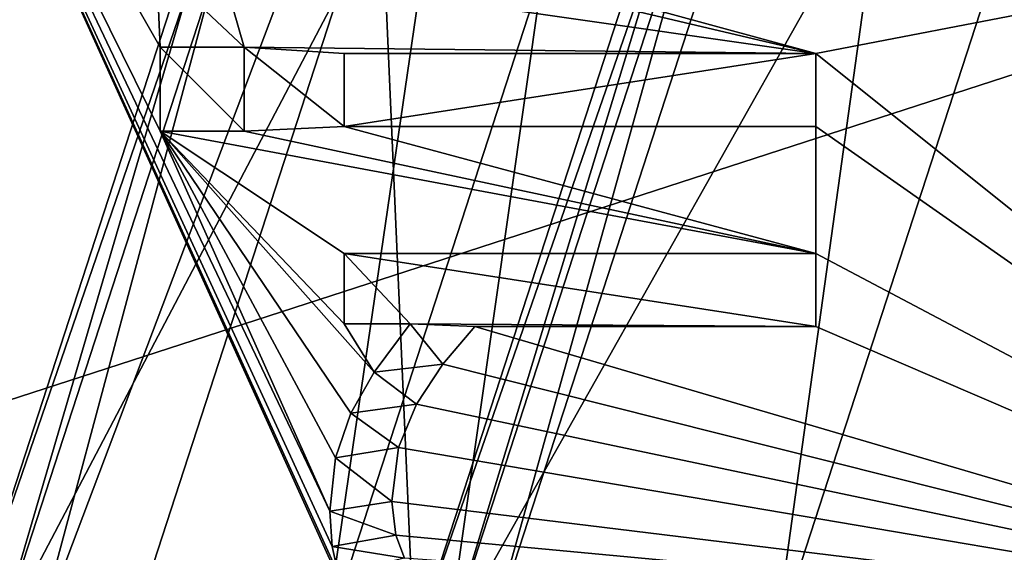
# Model space of a CAD drawing. Header units: millimetres. Extents: x -50 to 50, y -120 to 419.
# Tile 92 of 241: x -18.86 to -12.85, y 120.56 to 123.81. Entities that reach past the tile are written whole.
import ezdxf

# ---------------------------------------------------------------- set-up
doc = ezdxf.new("R2010")
doc.units = ezdxf.units.MM
doc.header["$LTSCALE"] = 81.481481
for name, color, linetype in [('1156', 7, 'CONTINUOUS'), ('1158', 7, 'CONTINUOUS'), ('1159', 7, 'CONTINUOUS'), ('1160', 7, 'CONTINUOUS'), ('1161', 7, 'CONTINUOUS'), ('1162', 7, 'CONTINUOUS'), ('1196', 7, 'CONTINUOUS'), ('1197', 7, 'CONTINUOUS'), ('1198', 7, 'CONTINUOUS'), ('1199', 7, 'CONTINUOUS'), ('1200', 7, 'CONTINUOUS'), ('1201', 7, 'CONTINUOUS'), ('1202', 7, 'CONTINUOUS'), ('1203', 7, 'CONTINUOUS'), ('1204', 7, 'CONTINUOUS'), ('1205', 7, 'CONTINUOUS'), ('1206', 7, 'CONTINUOUS'), ('1207', 7, 'CONTINUOUS'), ('1208', 7, 'CONTINUOUS'), ('1233', 7, 'CONTINUOUS'), ('1234', 7, 'CONTINUOUS'), ('1235', 7, 'CONTINUOUS'), ('1236', 7, 'CONTINUOUS'), ('1237', 7, 'CONTINUOUS'), ('1238', 7, 'CONTINUOUS'), ('1290', 7, 'CONTINUOUS'), ('1302', 7, 'CONTINUOUS'), ('1511', 7, 'CONTINUOUS'), ('1513', 7, 'CONTINUOUS'), ('1514', 7, 'CONTINUOUS'), ('1516', 7, 'CONTINUOUS'), ('21', 7, 'CONTINUOUS'), ('23', 7, 'CONTINUOUS'), ('25', 7, 'CONTINUOUS'), ('27', 7, 'CONTINUOUS'), ('30', 7, 'CONTINUOUS'), ('31', 7, 'CONTINUOUS'), ('32', 7, 'CONTINUOUS'), ('36', 7, 'CONTINUOUS'), ('38', 7, 'CONTINUOUS'), ('40', 7, 'CONTINUOUS'), ('45', 7, 'CONTINUOUS'), ('46', 7, 'CONTINUOUS'), ('47', 7, 'CONTINUOUS'), ('49', 7, 'CONTINUOUS'), ('51', 7, 'CONTINUOUS'), ('53', 7, 'CONTINUOUS'), ('54', 7, 'CONTINUOUS'), ('56', 7, 'CONTINUOUS'), ('58', 7, 'CONTINUOUS'), ('60', 7, 'CONTINUOUS'), ('61', 7, 'CONTINUOUS'), ('63', 7, 'CONTINUOUS'), ('65', 7, 'CONTINUOUS')]:
    doc.layers.add(name, color=color, linetype=linetype)

msp = doc.modelspace()

# ---------------------------------------------------------------- linework, layer by layer
at = {"layer": '1156', "linetype": 'CONTINUOUS'}
for points in [[(-17, 120, 4), (-19, 120, 4), (-15.3714, 131.1679, 4), (-17, 120, 4)], [(-17, 120, 4), (-15.3714, 131.1679, 4), (-13.7534, 129.9923, 4), (-17, 120, 4)]]:
    msp.add_3dface(points, dxfattribs=at)
at = {"layer": '1158', "linetype": 'CONTINUOUS'}
for points in [[(-17, 120, 2.5), (-17, 120, 4), (-13.7534, 129.9923, 4), (-17, 120, 2.5)], [(-17, 120, 2.5), (-13.7534, 129.9923, 4), (-13.7533, 129.9923, 2.5), (-17, 120, 2.5)]]:
    msp.add_3dface(points, dxfattribs=at)
at = {"layer": '1159', "linetype": 'CONTINUOUS'}
for points in [[(-15.3714, 131.1679, 4), (-19, 120, 4), (-15.3713, 131.1679, 2.5), (-15.3714, 131.1679, 4)], [(-19, 120, 4), (-19, 120, 2.5), (-15.3713, 131.1679, 2.5), (-19, 120, 4)]]:
    msp.add_3dface(points, dxfattribs=at)
at = {"layer": '1160', "linetype": 'CONTINUOUS'}
for points in [[(-19, 120, 2.5), (-13.7533, 129.9923, 2.5), (-15.3713, 131.1679, 2.5), (-19, 120, 2.5)], [(-19, 120, 2.5), (-17, 120, 2.5), (-13.7533, 129.9923, 2.5), (-19, 120, 2.5)]]:
    msp.add_3dface(points, dxfattribs=at)
at = {"layer": '1161', "linetype": 'CONTINUOUS'}
msp.add_3dface([(-22.2, 120, 31), (-19.2592, 133.9829, 31), (-17.9645, 133.0429, 31), (-22.2, 120, 31)], dxfattribs=at)
at = {"layer": '1162', "linetype": 'CONTINUOUS'}
for points in [[(-23.5, 120, 71), (23.5, 120, 71), (19.0165, 133.8066, 71), (-23.5, 120, 71)], [(-19.0165, 133.8066, 71), (-23.5, 120, 71), (19.0165, 133.8066, 71), (-19.0165, 133.8066, 71)]]:
    msp.add_3dface(points, dxfattribs=at)
at = {"layer": '1196', "linetype": 'CONTINUOUS'}
for points in [[(-14, 123.6028, 68.5), (-14, 123.6028, 69), (-14, 123.1572, 68.5), (-14, 123.6028, 68.5)], [(-14, 123.1572, 68.5), (-14, 123.6028, 69), (-14, 123.1572, 69), (-14, 123.1572, 68.5)]]:
    msp.add_3dface(points, dxfattribs=at)
at = {"layer": '1197', "linetype": 'CONTINUOUS'}
for points in [[(-14, 123.1572, 68.5), (-14, 123.1572, 69), (-16.8776, 123.1572, 69), (-14, 123.1572, 68.5)], [(-16.8776, 123.1572, 68.5), (-14, 123.1572, 68.5), (-16.8776, 123.1572, 69), (-16.8776, 123.1572, 68.5)]]:
    msp.add_3dface(points, dxfattribs=at)
at = {"layer": '1198', "linetype": 'CONTINUOUS'}
for points in [[(-16.8776, 123.1572, 68.5), (-16.8776, 123.1572, 69), (-16.8776, 123.6028, 68.5), (-16.8776, 123.1572, 68.5)], [(-16.8776, 123.6028, 68.5), (-16.8776, 123.1572, 69), (-16.8776, 123.6028, 69), (-16.8776, 123.6028, 68.5)]]:
    msp.add_3dface(points, dxfattribs=at)
at = {"layer": '1199', "linetype": 'CONTINUOUS'}
for points in [[(-14, 123.6028, 69), (-14, 123.6028, 68.5), (-16.8776, 123.6028, 68.5), (-14, 123.6028, 69)], [(-14, 123.6028, 69), (-16.8776, 123.6028, 68.5), (-16.8776, 123.6028, 69), (-14, 123.6028, 69)]]:
    msp.add_3dface(points, dxfattribs=at)
at = {"layer": '1200', "linetype": 'CONTINUOUS'}
for points in [[(-18, 123.6413, 68.5), (-18, 123.6413, 69), (-17.4883, 123.6413, 69), (-18, 123.6413, 68.5)], [(-17.4883, 123.6413, 68.5), (-18, 123.6413, 68.5), (-17.4883, 123.6413, 69), (-17.4883, 123.6413, 68.5)]]:
    msp.add_3dface(points, dxfattribs=at)
at = {"layer": '1201', "linetype": 'CONTINUOUS'}
for points in [[(-17.4883, 123.6413, 68.5), (-17.4883, 123.6413, 69), (-17.4883, 123.1296, 69), (-17.4883, 123.6413, 68.5)], [(-17.4883, 123.1296, 68.5), (-17.4883, 123.6413, 68.5), (-17.4883, 123.1296, 69), (-17.4883, 123.1296, 68.5)]]:
    msp.add_3dface(points, dxfattribs=at)
at = {"layer": '1202', "linetype": 'CONTINUOUS'}
for points in [[(-17.4883, 123.1296, 68.5), (-17.4883, 123.1296, 69), (-18, 123.1296, 69), (-17.4883, 123.1296, 68.5)], [(-18, 123.1296, 68.5), (-17.4883, 123.1296, 68.5), (-18, 123.1296, 69), (-18, 123.1296, 68.5)]]:
    msp.add_3dface(points, dxfattribs=at)
at = {"layer": '1203', "linetype": 'CONTINUOUS'}
for points in [[(-18, 123.6413, 69), (-18, 123.6413, 68.5), (-18, 123.1296, 68.5), (-18, 123.6413, 69)], [(-18, 123.6413, 69), (-18, 123.1296, 68.5), (-18, 123.1296, 69), (-18, 123.6413, 69)]]:
    msp.add_3dface(points, dxfattribs=at)
at = {"layer": '1204', "linetype": 'CONTINUOUS'}
for points in [[(-14, 122.3814, 68.5), (-14, 122.3814, 69), (-14, 121.9357, 68.5), (-14, 122.3814, 68.5)], [(-14, 121.9357, 68.5), (-14, 122.3814, 69), (-14, 121.9357, 69), (-14, 121.9357, 68.5)]]:
    msp.add_3dface(points, dxfattribs=at)
at = {"layer": '1205', "linetype": 'CONTINUOUS'}
for points in [[(-14, 121.9357, 68.5), (-14, 121.9357, 69), (-16.0798, 121.9357, 69), (-14, 121.9357, 68.5)], [(-16.0798, 121.9357, 68.5), (-14, 121.9357, 68.5), (-16.0798, 121.9357, 69), (-16.0798, 121.9357, 68.5)]]:
    msp.add_3dface(points, dxfattribs=at)
at = {"layer": '1206', "linetype": 'CONTINUOUS'}
for points in [[(-16.0798, 121.9357, 68.5), (-16.0798, 121.9357, 69), (-16.2749, 121.707, 69), (-16.0798, 121.9357, 68.5)], [(-16.0798, 121.9357, 68.5), (-16.2749, 121.707, 69), (-16.2749, 121.707, 68.5), (-16.0798, 121.9357, 68.5)], [(-16.2749, 121.707, 69), (-16.4374, 121.4625, 69), (-16.2749, 121.707, 68.5), (-16.2749, 121.707, 69)], [(-16.2749, 121.707, 68.5), (-16.4374, 121.4625, 69), (-16.4374, 121.4625, 68.5), (-16.2749, 121.707, 68.5)]]:
    msp.add_3dface(points, dxfattribs=at)
at = {"layer": '1207', "linetype": 'CONTINUOUS'}
for points in [[(-16.4374, 121.4625, 68.5), (-16.4374, 121.4625, 69), (-16.5458, 121.1981, 69), (-16.4374, 121.4625, 68.5)], [(-16.4374, 121.4625, 68.5), (-16.5458, 121.1981, 69), (-16.5457, 121.1981, 68.5), (-16.4374, 121.4625, 68.5)], [(-16.5458, 121.1981, 69), (-16.586, 120.8683, 69), (-16.5457, 121.1981, 68.5), (-16.5458, 121.1981, 69)], [(-16.5457, 121.1981, 68.5), (-16.586, 120.8683, 69), (-16.586, 120.8683, 68.5), (-16.5457, 121.1981, 68.5)]]:
    msp.add_3dface(points, dxfattribs=at)
at = {"layer": '1208', "linetype": 'CONTINUOUS'}
for points in [[(-16.586, 120.8683, 68.5), (-16.586, 120.8683, 69), (-16.5632, 120.6622, 69), (-16.586, 120.8683, 68.5)], [(-16.586, 120.8683, 68.5), (-16.5632, 120.6622, 69), (-16.5632, 120.6624, 68.5), (-16.586, 120.8683, 68.5)], [(-16.5632, 120.6622, 69), (-16.5089, 120.5217, 69), (-16.5632, 120.6624, 68.5), (-16.5632, 120.6622, 69)], [(-16.5632, 120.6624, 68.5), (-16.5089, 120.5217, 69), (-16.5089, 120.5217, 68.5), (-16.5632, 120.6624, 68.5)]]:
    msp.add_3dface(points, dxfattribs=at)
at = {"layer": '1233', "linetype": 'CONTINUOUS'}
for points in [[(-16.9514, 120.5932, 69), (-16.9656, 120.8078, 69), (-16.9514, 120.5933, 68.5), (-16.9514, 120.5932, 69)], [(-16.9514, 120.5933, 68.5), (-16.9656, 120.8078, 69), (-16.9656, 120.8078, 68.5), (-16.9514, 120.5933, 68.5)], [(-16.9153, 120.4284, 68.5), (-16.9514, 120.5932, 69), (-16.9514, 120.5933, 68.5), (-16.9153, 120.4284, 68.5)], [(-16.9153, 120.4284, 68.5), (-16.9153, 120.4284, 69), (-16.9514, 120.5932, 69), (-16.9153, 120.4284, 68.5)]]:
    msp.add_3dface(points, dxfattribs=at)
at = {"layer": '1234', "linetype": 'CONTINUOUS'}
for points in [[(-16.9306, 121.1348, 69), (-16.8368, 121.4064, 69), (-16.9306, 121.1348, 68.5), (-16.9306, 121.1348, 69)], [(-16.9306, 121.1348, 68.5), (-16.8368, 121.4064, 69), (-16.8368, 121.4064, 68.5), (-16.9306, 121.1348, 68.5)], [(-16.9656, 120.8078, 68.5), (-16.9656, 120.8078, 69), (-16.9306, 121.1348, 69), (-16.9656, 120.8078, 68.5)], [(-16.9656, 120.8078, 68.5), (-16.9306, 121.1348, 69), (-16.9306, 121.1348, 68.5), (-16.9656, 120.8078, 68.5)]]:
    msp.add_3dface(points, dxfattribs=at)
at = {"layer": '1235', "linetype": 'CONTINUOUS'}
for points in [[(-16.6941, 121.6571, 69), (-16.4759, 121.9522, 69), (-16.694, 121.6573, 68.5), (-16.6941, 121.6571, 69)], [(-16.694, 121.6573, 68.5), (-16.4759, 121.9522, 69), (-16.4759, 121.9522, 68.5), (-16.694, 121.6573, 68.5)], [(-16.8368, 121.4064, 68.5), (-16.6941, 121.6571, 69), (-16.694, 121.6573, 68.5), (-16.8368, 121.4064, 68.5)], [(-16.8368, 121.4064, 68.5), (-16.8368, 121.4064, 69), (-16.6941, 121.6571, 69), (-16.8368, 121.4064, 68.5)]]:
    msp.add_3dface(points, dxfattribs=at)
at = {"layer": '1236', "linetype": 'CONTINUOUS'}
for points in [[(-16.4759, 121.9522, 68.5), (-16.4759, 121.9522, 69), (-16.8776, 121.9522, 68.5), (-16.4759, 121.9522, 68.5)], [(-16.8776, 121.9522, 68.5), (-16.4759, 121.9522, 69), (-16.8776, 121.9522, 69), (-16.8776, 121.9522, 68.5)]]:
    msp.add_3dface(points, dxfattribs=at)
at = {"layer": '1237', "linetype": 'CONTINUOUS'}
for points in [[(-16.8776, 121.9522, 68.5), (-16.8776, 121.9522, 69), (-16.8776, 122.3814, 68.5), (-16.8776, 121.9522, 68.5)], [(-16.8776, 122.3814, 68.5), (-16.8776, 121.9522, 69), (-16.8776, 122.3814, 69), (-16.8776, 122.3814, 68.5)]]:
    msp.add_3dface(points, dxfattribs=at)
at = {"layer": '1238', "linetype": 'CONTINUOUS'}
for points in [[(-14, 122.3814, 69), (-14, 122.3814, 68.5), (-16.8776, 122.3814, 68.5), (-14, 122.3814, 69)], [(-14, 122.3814, 69), (-16.8776, 122.3814, 68.5), (-16.8776, 122.3814, 69), (-14, 122.3814, 69)]]:
    msp.add_3dface(points, dxfattribs=at)
at = {"layer": '1290', "linetype": 'CONTINUOUS'}
for points in [[(-22, 120, 68), (-22, 120, 31.2), (-17.7984, 132.9313, 31.2), (-22, 120, 68)], [(-22, 120, 68), (-17.7984, 132.9313, 31.2), (-20.7157, 127.4067, 68), (-22, 120, 68)]]:
    msp.add_3dface(points, dxfattribs=at)
at = {"layer": '1302', "linetype": 'CONTINUOUS'}
for points in [[(-22.2, 120, 31), (-17.9645, 133.0429, 31), (-22.0586, 120, 31.0586), (-22.2, 120, 31)], [(-17.9645, 133.0429, 31), (-22, 120, 31.2), (-22.0586, 120, 31.0586), (-17.9645, 133.0429, 31)], [(-22, 120, 31.2), (-17.9645, 133.0429, 31), (-17.7984, 132.9313, 31.2), (-22, 120, 31.2)]]:
    msp.add_3dface(points, dxfattribs=at)
at = {"layer": '1511', "linetype": 'CONTINUOUS'}
for points in [[(-19.8447, 126.8694, 69), (-16.8572, 120.2757, 69), (-21, 120, 69), (-19.8447, 126.8694, 69)], [(-18.022, 124.1475, 69), (-18, 123.6413, 69), (-19.8447, 126.8694, 69), (-18.022, 124.1475, 69)], [(-18, 123.6413, 69), (-18, 123.1296, 69), (-19.8447, 126.8694, 69), (-18, 123.6413, 69)], [(-18, 123.1296, 69), (-16.9656, 120.8078, 69), (-19.8447, 126.8694, 69), (-18, 123.1296, 69)], [(-16.9153, 120.4284, 69), (-16.8572, 120.2757, 69), (-19.8447, 126.8694, 69), (-16.9153, 120.4284, 69)], [(-16.9514, 120.5932, 69), (-16.9153, 120.4284, 69), (-19.8447, 126.8694, 69), (-16.9514, 120.5932, 69)], [(-16.9656, 120.8078, 69), (-16.9514, 120.5932, 69), (-19.8447, 126.8694, 69), (-16.9656, 120.8078, 69)], [(-14, 123.6028, 69), (-16.4374, 124.2686, 69), (-8.2485, 124.713, 69), (-14, 123.6028, 69)], [(-14, 123.6028, 69), (-8.2485, 124.713, 69), (-9.5, 120, 69), (-14, 123.6028, 69)], [(-17.6259, 124.1255, 69), (-16.8171, 124.2686, 69), (-14, 123.6028, 69), (-17.6259, 124.1255, 69)], [(-16.8171, 124.2686, 69), (-16.4374, 124.2686, 69), (-14, 123.6028, 69), (-16.8171, 124.2686, 69)], [(-18.022, 124.1475, 69), (-17.6259, 124.1255, 69), (-17.4883, 123.6413, 69), (-18.022, 124.1475, 69)], [(-18, 123.6413, 69), (-18.022, 124.1475, 69), (-17.4883, 123.6413, 69), (-18, 123.6413, 69)], [(-17.6259, 124.1255, 69), (-14, 123.6028, 69), (-17.4883, 123.6413, 69), (-17.6259, 124.1255, 69)], [(-14, 123.6028, 69), (-16.8776, 123.6028, 69), (-17.4883, 123.6413, 69), (-14, 123.6028, 69)], [(-16.8776, 123.6028, 69), (-16.8776, 123.1572, 69), (-17.4883, 123.6413, 69), (-16.8776, 123.6028, 69)], [(-17.4883, 123.6413, 69), (-16.8776, 123.1572, 69), (-17.4883, 123.1296, 69), (-17.4883, 123.6413, 69)], [(-14, 123.1572, 69), (-14, 123.6028, 69), (-9.5, 120, 69), (-14, 123.1572, 69)], [(-17.4883, 123.1296, 69), (-16.8776, 123.1572, 69), (-14, 122.3814, 69), (-17.4883, 123.1296, 69)], [(-16.8776, 123.1572, 69), (-14, 123.1572, 69), (-14, 122.3814, 69), (-16.8776, 123.1572, 69)], [(-14, 122.3814, 69), (-14, 123.1572, 69), (-9.5, 120, 69), (-14, 122.3814, 69)], [(-18, 123.1296, 69), (-17.4883, 123.1296, 69), (-14, 122.3814, 69), (-18, 123.1296, 69)], [(-18, 123.1296, 69), (-14, 122.3814, 69), (-16.8776, 122.3814, 69), (-18, 123.1296, 69)], [(-16.9656, 120.8078, 69), (-18, 123.1296, 69), (-16.9306, 121.1348, 69), (-16.9656, 120.8078, 69)], [(-18, 123.1296, 69), (-16.8368, 121.4064, 69), (-16.9306, 121.1348, 69), (-18, 123.1296, 69)], [(-16.8368, 121.4064, 69), (-18, 123.1296, 69), (-16.6941, 121.6571, 69), (-16.8368, 121.4064, 69)], [(-16.6941, 121.6571, 69), (-18, 123.1296, 69), (-16.8776, 121.9522, 69), (-16.6941, 121.6571, 69)], [(-16.8776, 121.9522, 69), (-18, 123.1296, 69), (-16.8776, 122.3814, 69), (-16.8776, 121.9522, 69)], [(-14, 121.9357, 69), (-14, 122.3814, 69), (-9.5, 120, 69), (-14, 121.9357, 69)], [(-16.4759, 121.9522, 69), (-16.6941, 121.6571, 69), (-16.8776, 121.9522, 69), (-16.4759, 121.9522, 69)], [(-16.2749, 121.707, 69), (-16.0798, 121.9357, 69), (-9.5, 120, 69), (-16.2749, 121.707, 69)], [(-16.0798, 121.9357, 69), (-14, 121.9357, 69), (-9.5, 120, 69), (-16.0798, 121.9357, 69)], [(-16.4374, 121.4625, 69), (-16.2749, 121.707, 69), (-9.5, 120, 69), (-16.4374, 121.4625, 69)], [(-16.5458, 121.1981, 69), (-16.4374, 121.4625, 69), (-9.5, 120, 69), (-16.5458, 121.1981, 69)], [(-16.586, 120.8683, 69), (-16.5458, 121.1981, 69), (-9.5, 120, 69), (-16.586, 120.8683, 69)], [(-16.5632, 120.6622, 69), (-16.586, 120.8683, 69), (-9.5, 120, 69), (-16.5632, 120.6622, 69)], [(-16.5089, 120.5217, 69), (-16.5632, 120.6622, 69), (-9.5, 120, 69), (-16.5089, 120.5217, 69)]]:
    msp.add_3dface(points, dxfattribs=at)
at = {"layer": '1513', "linetype": 'CONTINUOUS'}
for points in [[(-18, 123.6413, 68.5), (-17.4883, 123.6413, 68.5), (-17.4883, 123.1296, 68.5), (-18, 123.6413, 68.5)], [(-18, 123.6413, 68.5), (-17.4883, 123.1296, 68.5), (-18, 123.1296, 68.5), (-18, 123.6413, 68.5)]]:
    msp.add_3dface(points, dxfattribs=at)
at = {"layer": '1514', "linetype": 'CONTINUOUS'}
for points in [[(-14, 122.3814, 68.5), (-14, 121.9357, 68.5), (-16.8776, 122.3814, 68.5), (-14, 122.3814, 68.5)], [(-14, 121.9357, 68.5), (-16.4759, 121.9522, 68.5), (-16.8776, 122.3814, 68.5), (-14, 121.9357, 68.5)], [(-16.4759, 121.9522, 68.5), (-16.8776, 121.9522, 68.5), (-16.8776, 122.3814, 68.5), (-16.4759, 121.9522, 68.5)], [(-16.2749, 121.707, 68.5), (-16.694, 121.6573, 68.5), (-16.4759, 121.9522, 68.5), (-16.2749, 121.707, 68.5)], [(-14, 121.9357, 68.5), (-16.0798, 121.9357, 68.5), (-16.4759, 121.9522, 68.5), (-14, 121.9357, 68.5)], [(-16.0798, 121.9357, 68.5), (-16.2749, 121.707, 68.5), (-16.4759, 121.9522, 68.5), (-16.0798, 121.9357, 68.5)], [(-16.2749, 121.707, 68.5), (-16.4374, 121.4625, 68.5), (-16.694, 121.6573, 68.5), (-16.2749, 121.707, 68.5)], [(-16.4374, 121.4625, 68.5), (-16.8368, 121.4064, 68.5), (-16.694, 121.6573, 68.5), (-16.4374, 121.4625, 68.5)], [(-16.5457, 121.1981, 68.5), (-16.9306, 121.1348, 68.5), (-16.8368, 121.4064, 68.5), (-16.5457, 121.1981, 68.5)], [(-16.4374, 121.4625, 68.5), (-16.5457, 121.1981, 68.5), (-16.8368, 121.4064, 68.5), (-16.4374, 121.4625, 68.5)], [(-16.5457, 121.1981, 68.5), (-16.586, 120.8683, 68.5), (-16.9306, 121.1348, 68.5), (-16.5457, 121.1981, 68.5)], [(-16.586, 120.8683, 68.5), (-16.9656, 120.8078, 68.5), (-16.9306, 121.1348, 68.5), (-16.586, 120.8683, 68.5)], [(-16.586, 120.8683, 68.5), (-16.5632, 120.6624, 68.5), (-16.9656, 120.8078, 68.5), (-16.586, 120.8683, 68.5)], [(-16.5632, 120.6624, 68.5), (-16.9514, 120.5933, 68.5), (-16.9656, 120.8078, 68.5), (-16.5632, 120.6624, 68.5)], [(-16.5632, 120.6624, 68.5), (-16.5089, 120.5217, 68.5), (-16.9514, 120.5933, 68.5), (-16.5632, 120.6624, 68.5)], [(-16.5089, 120.5217, 68.5), (-16.9153, 120.4284, 68.5), (-16.9514, 120.5933, 68.5), (-16.5089, 120.5217, 68.5)]]:
    msp.add_3dface(points, dxfattribs=at)
at = {"layer": '1516', "linetype": 'CONTINUOUS'}
for points in [[(-14, 123.6028, 68.5), (-14, 123.1572, 68.5), (-16.8776, 123.1572, 68.5), (-14, 123.6028, 68.5)], [(-14, 123.6028, 68.5), (-16.8776, 123.1572, 68.5), (-16.8776, 123.6028, 68.5), (-14, 123.6028, 68.5)]]:
    msp.add_3dface(points, dxfattribs=at)
at = {"layer": '21', "linetype": 'CONTINUOUS'}
msp.add_3dface([(-21, 120, 1), (-21.8434, 135.8702, 1), (-16.9893, 132.3435, 1), (-21, 120, 1)], dxfattribs=at)
at = {"layer": '23', "linetype": 'CONTINUOUS'}
for points in [[(-21, 120), (-16.9893, 132.3435), (-16.45, 120), (-21, 120)], [(-16.45, 120), (-16.9893, 132.3435), (-13.3083, 129.6691), (-16.45, 120)]]:
    msp.add_3dface(points, dxfattribs=at)
at = {"layer": '25', "linetype": 'CONTINUOUS'}
for points in [[(-17.1916, 132.4905, 2.5), (-21.25, 120, 2.5), (-16.5849, 132.0496, 2.5), (-17.1916, 132.4905, 2.5)], [(-16.5849, 132.0496, 2.5), (-21.25, 120, 2.5), (-20.5, 120, 2.5), (-16.5849, 132.0496, 2.5)]]:
    msp.add_3dface(points, dxfattribs=at)
at = {"layer": '27', "linetype": 'CONTINUOUS'}
for points in [[(-27.3905, 128.8994, 5), (-28.8, 120, 5), (-17.3535, 132.6079, 5), (-27.3905, 128.8994, 5)], [(-17.3535, 132.6079, 5), (-28.8, 120, 5), (-21.45, 120, 5), (-17.3535, 132.6079, 5)]]:
    msp.add_3dface(points, dxfattribs=at)
at = {"layer": '30', "linetype": 'CONTINUOUS'}
for points in [[(-21, 120, 1), (-16.9893, 132.3435, 1), (-21, 120), (-21, 120, 1)], [(-21, 120), (-16.9893, 132.3435, 1), (-16.9893, 132.3435), (-21, 120)]]:
    msp.add_3dface(points, dxfattribs=at)
at = {"layer": '31', "linetype": 'CONTINUOUS'}
for points in [[(-16.25, 120, 2.3), (-16.25, 120, 0.2), (-13.1465, 129.5516, 0.2), (-16.25, 120, 2.3)], [(-13.1465, 129.5516, 2.3), (-16.25, 120, 2.3), (-13.1465, 129.5516, 0.2), (-13.1465, 129.5516, 2.3)]]:
    msp.add_3dface(points, dxfattribs=at)
at = {"layer": '32', "linetype": 'CONTINUOUS'}
for points in [[(-21.25, 120, 2.5), (-17.1916, 132.4905, 2.5), (-21.25, 120, 4.8), (-21.25, 120, 2.5)], [(-21.25, 120, 4.8), (-17.1916, 132.4905, 2.5), (-17.1917, 132.4903, 4.8), (-21.25, 120, 4.8)]]:
    msp.add_3dface(points, dxfattribs=at)
at = {"layer": '36', "linetype": 'CONTINUOUS'}
for points in [[(-17.3535, 132.6079, 5), (-21.45, 120, 5), (-17.1917, 132.4903, 4.8), (-17.3535, 132.6079, 5)], [(-21.45, 120, 5), (-21.25, 120, 4.8), (-17.1917, 132.4903, 4.8), (-21.45, 120, 5)]]:
    msp.add_3dface(points, dxfattribs=at)
at = {"layer": '38', "linetype": 'CONTINUOUS'}
for points in [[(-16.45, 120, 2.5), (-13.1465, 129.5516, 2.3), (-13.3083, 129.6691, 2.5), (-16.45, 120, 2.5)], [(-16.25, 120, 2.3), (-13.1465, 129.5516, 2.3), (-16.45, 120, 2.5), (-16.25, 120, 2.3)]]:
    msp.add_3dface(points, dxfattribs=at)
at = {"layer": '40', "linetype": 'CONTINUOUS'}
for points in [[(-16.45, 120), (-13.3083, 129.6691), (-16.25, 120, 0.2), (-16.45, 120)], [(-16.25, 120, 0.2), (-13.3083, 129.6691), (-13.1465, 129.5516, 0.2), (-16.25, 120, 0.2)]]:
    msp.add_3dface(points, dxfattribs=at)
at = {"layer": '45', "linetype": 'CONTINUOUS'}
for points in [[(-16.8276, 132.2258, 37.5), (-20.8, 120, 37.5), (-15.5333, 131.2853, 37.5), (-16.8276, 132.2258, 37.5)], [(-15.5333, 131.2853, 37.5), (-20.8, 120, 37.5), (-19.2, 120, 37.5), (-15.5333, 131.2853, 37.5)]]:
    msp.add_3dface(points, dxfattribs=at)
at = {"layer": '46', "linetype": 'CONTINUOUS'}
for points in [[(-21, 120, 3), (-21, 120, 37.3), (-16.9894, 132.3434, 37.3), (-21, 120, 3)], [(-21, 120, 3), (-16.9894, 132.3434, 37.3), (-16.9894, 132.3434, 3), (-21, 120, 3)]]:
    msp.add_3dface(points, dxfattribs=at)
at = {"layer": '47', "linetype": 'CONTINUOUS'}
for points in [[(-16.45, 120, 2.5), (-13.3083, 129.6691, 2.5), (-16, 120, 2.5), (-16.45, 120, 2.5)], [(-16, 120, 2.5), (-13.3083, 129.6691, 2.5), (-12.9444, 129.4044, 2.5), (-16, 120, 2.5)]]:
    msp.add_3dface(points, dxfattribs=at)
at = {"layer": '49', "linetype": 'CONTINUOUS'}
for points in [[(-16, 120), (-12.9444, 129.4044, 2.5), (-12.9443, 129.4046), (-16, 120)], [(-16, 120, 2.5), (-12.9444, 129.4044, 2.5), (-16, 120), (-16, 120, 2.5)]]:
    msp.add_3dface(points, dxfattribs=at)
at = {"layer": '51', "linetype": 'CONTINUOUS'}
for points in [[(-14.25, 120, 4), (-14.25, 120), (-11.5285, 128.3759), (-14.25, 120, 4)], [(-14.25, 120, 4), (-11.5285, 128.3759), (-11.5285, 128.3759, 4), (-14.25, 120, 4)]]:
    msp.add_3dface(points, dxfattribs=at)
at = {"layer": '53', "linetype": 'CONTINUOUS'}
for points in [[(-14.7282, 130.6921, 6), (-18.2, 120, 6), (-16.25, 120, 6), (-14.7282, 130.6921, 6)], [(-14.7282, 130.6921, 6), (-16.25, 120, 6), (-13.1466, 129.5514, 6), (-14.7282, 130.6921, 6)]]:
    msp.add_3dface(points, dxfattribs=at)
at = {"layer": '54', "linetype": 'CONTINUOUS'}
for points in [[(-19, 120, 37.3), (-19, 120, 6.8), (-15.3713, 131.1679, 6.8), (-19, 120, 37.3)], [(-19, 120, 37.3), (-15.3713, 131.1679, 6.8), (-15.3715, 131.1677, 37.3), (-19, 120, 37.3)]]:
    msp.add_3dface(points, dxfattribs=at)
at = {"layer": '56', "linetype": 'CONTINUOUS'}
for points in [[(-15.3713, 131.1679, 6.8), (-19, 120, 6.8), (-16.2516, 129.3828, 6.2343), (-15.3713, 131.1679, 6.8)], [(-18.2, 120, 6), (-14.7282, 130.6921, 6), (-18.7657, 120, 6.2343), (-18.2, 120, 6)], [(-18.7657, 120, 6.2343), (-14.7282, 130.6921, 6), (-16.2516, 129.3828, 6.2343), (-18.7657, 120, 6.2343)], [(-19, 120, 6.8), (-18.7657, 120, 6.2343), (-16.2516, 129.3828, 6.2343), (-19, 120, 6.8)]]:
    msp.add_3dface(points, dxfattribs=at)
at = {"layer": '58', "linetype": 'CONTINUOUS'}
for points in [[(-21, 120, 37.3), (-16.8276, 132.2258, 37.5), (-16.9894, 132.3434, 37.3), (-21, 120, 37.3)], [(-21, 120, 37.3), (-20.8, 120, 37.5), (-16.8276, 132.2258, 37.5), (-21, 120, 37.3)]]:
    msp.add_3dface(points, dxfattribs=at)
at = {"layer": '60', "linetype": 'CONTINUOUS'}
for points in [[(-15.5333, 131.2853, 37.5), (-19.2, 120, 37.5), (-15.3715, 131.1677, 37.3), (-15.5333, 131.2853, 37.5)], [(-19.2, 120, 37.5), (-19, 120, 37.3), (-15.3715, 131.1677, 37.3), (-19.2, 120, 37.5)]]:
    msp.add_3dface(points, dxfattribs=at)
at = {"layer": '61', "linetype": 'CONTINUOUS'}
for points in [[(-20.5, 120, 2.5), (-21, 120, 3), (-16.9894, 132.3434, 3), (-20.5, 120, 2.5)], [(-16.5849, 132.0496, 2.5), (-20.5, 120, 2.5), (-16.9894, 132.3434, 3), (-16.5849, 132.0496, 2.5)]]:
    msp.add_3dface(points, dxfattribs=at)
at = {"layer": '63', "linetype": 'CONTINUOUS'}
for points in [[(-16.25, 120, 6), (-11.5285, 128.3759, 4), (-13.1466, 129.5514, 6), (-16.25, 120, 6)], [(-14.25, 120, 4), (-11.5285, 128.3759, 4), (-16.25, 120, 6), (-14.25, 120, 4)]]:
    msp.add_3dface(points, dxfattribs=at)
at = {"layer": '65', "linetype": 'CONTINUOUS'}
for points in [[(-16, 120), (-12.9443, 129.4046), (-14.25, 120), (-16, 120)], [(-14.25, 120), (-12.9443, 129.4046), (-11.5285, 128.3759), (-14.25, 120)]]:
    msp.add_3dface(points, dxfattribs=at)

doc.saveas('drawing.dxf')
